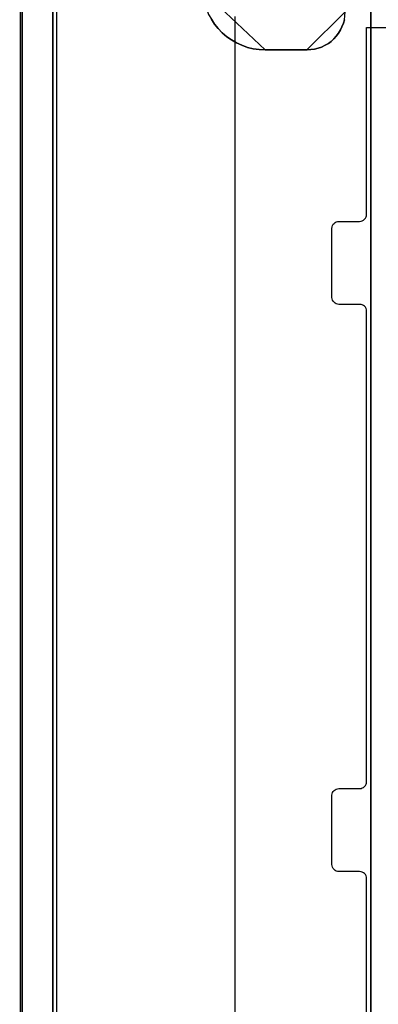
# Model space of a CAD drawing. Extents: x -558982 to 5119495, y -5290134 to 121759.
# Tile 131 of 256: x -475203 to -474685, y -21756 to -20333. Entities that reach past the tile are written whole.
import ezdxf

# ---------------------------------------------------------------- set-up
doc = ezdxf.new("R2010")
doc.units = 0
doc.header["$MEASUREMENT"] = 0
doc.layers.get('0').update_dxf_attribs({"color": 252})
for name, color, linetype in [('30', 7, 'Continuous'), ('5', 7, 'Continuous'), ('50', 7, 'Continuous')]:
    doc.layers.add(name, color=color, linetype=linetype)

# ---------------------------------------------------------------- blocks, each defined once
blk = doc.blocks.new('*U1040')
at = {"layer": '5', "color": 7}
blk.add_lwpolyline([(447.795111, -804.275625), (447.898218, -803.248125), (447.949772, -802.220625), (448.001326, -801.193125), (448.001326, -801.193125), (448.001326, -20.806875), (447.949772, -19.779375), (447.898218, -18.751875), (447.795111, -17.724375)], dxfattribs=at)
at = {"layer": '5', "color": 59}
blk.add_lwpolyline([(447.998674, -20.806406), (447.998674, -780.795001), (447.998674, -20.806406)], close=True, dxfattribs=at)
blk = doc.blocks.new('*U1072')
at = {"layer": '5', "color": 7}
for points in [[(456.453475, -4.058625), (455.628617, -4.7265), (454.855312, -5.394375), (454.13356, -6.113625), (453.411809, -6.832875), (452.741611, -7.6035), (452.071414, -8.4255), (451.504324, -9.2475), (450.937233, -10.120875), (450.47325, -10.99425), (450.009267, -11.919), (449.596838, -12.84375), (449.235962, -13.7685), (448.92664, -14.744625), (448.617318, -15.72075), (448.411104, -16.74825), (448.204889, -17.724375), (448.101782, -18.751875), (448.050228, -19.779375), (447.998674, -20.806875), (447.998674, -801.193125)], [(452.691009, -801.191648), (452.691009, -20.805704)], [(452.691009, -20.805704), (452.691009, -801.191648)], [(475.579601, -84.307315), (476.043692, -85.026604), (476.559348, -85.643137), (477.12657, -86.25967), (477.796924, -86.824825), (478.467277, -87.287225), (479.189196, -87.698247), (479.962681, -88.057891), (480.787732, -88.366158), (481.612782, -88.571669), (482.489398, -88.674424), (483.366014, -88.725802), (489.399195, -88.725802), (489.966418, -88.674424), (490.482074, -88.623046), (490.997731, -88.468913), (491.513387, -88.31478), (492.029044, -88.057891), (492.493135, -87.801002), (492.90566, -87.492736), (493.266619, -87.133092), (493.627579, -86.722069), (493.936973, -86.311047), (494.246367, -85.848648), (494.452629, -85.386248), (494.658892, -84.87247), (494.813589, -84.358693)], [(494.813589, -84.358693), (494.658892, -84.87247), (494.452629, -85.386248), (494.246367, -85.848648), (493.936973, -86.311047), (493.627579, -86.722069), (493.266619, -87.133092), (492.90566, -87.492736), (492.493135, -87.801002), (492.029044, -88.057891), (491.513387, -88.31478), (490.997731, -88.468913), (490.482074, -88.623046), (489.966418, -88.674424), (489.399195, -88.725802), (483.366014, -88.725802), (482.489398, -88.674424), (481.612782, -88.571669), (480.787732, -88.366158), (479.962681, -88.057891), (479.189196, -87.698247), (478.467277, -87.287225), (477.796924, -86.824825), (477.12657, -86.25967), (476.559348, -85.643137), (476.043692, -85.026604), (475.579601, -84.307315)], [(498.624489, -298.744188), (498.624489, -173.234937), (498.624489, -148.780413), (498.624489, -78.807593), (498.624489, -73.721462), (499.243182, -73.721462), (511.823274, -73.721462), (512.441967, -73.721462), (512.441967, -78.807593), (512.441967, -78.807593), (512.441967, -386.338651)], [(512.442723, -386.341247), (512.442723, -78.807635), (512.442723, -73.721462), (511.824042, -73.721462), (511.824042, -73.721462), (499.244201, -73.721462), (498.62552, -73.721462), (498.62552, -78.807635), (498.62552, -148.781036), (498.62552, -173.235764), (498.62552, -298.746057)]]:
    blk.add_lwpolyline(points, dxfattribs=at)
at = {"layer": '5', "color": 59}
blk.add_lwpolyline([(452.691009, -12.740183), (452.691009, -801.190946), (452.691009, -12.740183)], close=True, dxfattribs=at)
at = {"layer": '5', "color": 7}
for points in [[(498.62552, -78.808532), (498.62552, -148.782882), (498.62552, -78.808532)], [(474.342025, -80.196155), (474.393607, -81.121057), (474.599933, -81.943191), (474.857841, -82.765326), (475.167331, -83.587461), (475.579983, -84.306828), (476.044218, -85.026196), (476.560034, -85.642797), (477.127431, -86.259398), (477.797992, -86.824616), (478.468553, -87.287066), (479.190695, -87.698134), (479.964419, -88.057818), (480.789725, -88.366118), (481.61503, -88.571652), (482.491918, -88.674419), (483.368805, -88.725802), (474.342025, -80.196155)], [(489.397262, -88.725802), (489.964683, -88.674423), (490.48052, -88.623044), (490.996357, -88.468908), (491.512195, -88.314772), (492.028032, -88.057878), (492.492285, -87.800984), (492.904955, -87.492711), (493.266041, -87.133059), (493.627127, -86.722029), (493.936629, -86.310999), (494.246132, -85.84859), (494.452467, -85.386181), (494.658802, -84.872393), (494.813553, -84.358605), (494.865136, -83.793438), (494.91672, -83.228271), (489.397262, -88.725802)], [(489.399913, -88.723154), (483.366154, -88.723154), (489.399913, -88.723154)], [(498.62552, -148.780234), (498.62552, -173.238419), (498.62552, -148.780234)], [(498.62552, -173.235771), (498.62552, -298.746832), (498.62552, -173.235771)]]:
    blk.add_lwpolyline(points, close=True, dxfattribs=at)
at = {"layer": '50', "color": 7}
for points in [[(456.961441, -4.132125), (456.191427, -4.645458), (455.421413, -5.261458), (454.702734, -5.877458), (454.035388, -6.544791), (453.368043, -7.212124), (452.752032, -7.930791), (452.136021, -8.70079), (451.622678, -9.47079), (451.109335, -10.24079), (450.595993, -11.113456), (450.185319, -11.934789), (449.774645, -12.807456), (449.415305, -13.731456), (449.107299, -14.655455), (448.850628, -15.579455), (448.645291, -16.554788), (448.439954, -17.530121), (448.337285, -18.556787), (448.234617, -19.53212), (448.234617, -20.558787), (448.234617, -801.133213)], [(453.20531, -20.552831), (453.20531, -801.136518)], [(478.978688, -83.887281), (478.978688, -84.554755), (478.978688, -397.907699)]]:
    blk.add_lwpolyline(points, dxfattribs=at)
blk = doc.blocks.new('*U1075')
at = {"layer": '30', "color": 7}
for points in [[(498.012275, -235.501397), (498.012275, -208.508866), (497.989898, -208.283741), (497.92277, -208.103641), (497.833266, -207.92354), (497.699009, -207.765953), (497.564752, -207.65339), (497.385743, -207.56334), (497.206734, -207.518315), (497.005349, -207.495802), (494.006947, -207.495802), (493.805562, -207.47329), (493.626552, -207.405752), (493.447543, -207.315702), (493.313287, -207.180627), (493.17903, -207.023039), (493.089525, -206.865451), (493.022397, -206.662838), (493.000021, -206.460226), (493.000021, -196.442147), (493.022397, -196.262047), (493.089525, -196.081947), (493.17903, -195.901846), (493.313287, -195.766771), (493.447543, -195.654209), (493.626552, -195.564158), (493.805562, -195.519133), (494.006947, -195.496621), (497.005349, -195.496621), (497.206734, -195.474108), (497.385743, -195.406571), (497.564752, -195.316521), (497.699009, -195.181445), (497.833266, -195.04637), (497.92277, -194.86627), (497.989898, -194.68617), (498.012275, -194.483557), (498.012275, -126.518212), (497.989898, -126.315599), (497.92277, -126.112986), (497.833266, -125.932886), (497.699009, -125.775298), (497.564752, -125.662736), (497.385743, -125.572685), (497.206734, -125.52766), (497.005349, -125.505148), (494.006947, -125.505148), (494.006947, -125.505148), (493.805562, -125.482635), (493.626552, -125.415098), (493.447543, -125.325048), (493.313287, -125.189972), (493.17903, -125.054897), (493.089525, -124.874797), (493.022397, -124.694697), (493.000021, -124.492084), (493.000021, -114.541543), (493.022397, -114.316418), (493.089525, -114.113805), (493.17903, -113.933705), (493.313287, -113.798629), (493.447543, -113.663554), (493.626552, -113.573504), (493.805562, -113.528479), (494.006947, -113.505966), (497.005349, -113.505966), (497.206734, -113.483454), (497.385743, -113.438429), (497.564752, -113.325866), (497.699009, -113.213303), (497.833266, -113.055716), (497.92277, -112.875615), (497.989898, -112.695515), (498.012275, -112.492902), (498.012275, -85.500372), (524.841258, -85.500372)], [(494.006947, -125.505148), (493.805562, -125.482635), (493.626552, -125.415098), (493.447543, -125.325048), (493.313287, -125.189972), (493.17903, -125.054897), (493.089525, -124.874797), (493.022397, -124.694697), (493.000021, -124.492084), (493.000021, -114.541543), (493.022397, -114.316418), (493.089525, -114.113805), (493.17903, -113.933705), (493.313287, -113.798629), (493.447543, -113.663554), (493.626552, -113.573504), (493.805562, -113.528479), (494.006947, -113.505966), (497.005349, -113.505966), (497.206734, -113.483454), (497.385743, -113.438429), (497.564752, -113.325866), (497.699009, -113.213303), (497.833266, -113.055716), (497.92277, -112.875615), (497.989898, -112.695515), (498.012275, -112.492902), (498.012275, -85.500372), (524.841258, -85.500372)], [(498.012275, -235.501397), (498.012275, -208.508866), (497.989898, -208.283741), (497.92277, -208.103641), (497.833266, -207.92354), (497.699009, -207.765953), (497.564752, -207.65339), (497.385743, -207.56334), (497.206734, -207.518315), (497.005349, -207.495802), (494.006947, -207.495802), (493.805562, -207.47329), (493.626552, -207.405752), (493.447543, -207.315702), (493.313287, -207.180627), (493.17903, -207.023039), (493.089525, -206.865451), (493.022397, -206.662838), (493.000021, -206.460226), (493.000021, -196.442147), (493.022397, -196.262047), (493.089525, -196.081947), (493.17903, -195.901846), (493.313287, -195.766771), (493.447543, -195.654209), (493.626552, -195.564158), (493.805562, -195.519133), (494.006947, -195.496621), (497.005349, -195.496621), (497.206734, -195.474108), (497.385743, -195.406571), (497.564752, -195.316521), (497.699009, -195.181445), (497.833266, -195.04637), (497.92277, -194.86627), (497.989898, -194.68617), (498.012275, -194.483557), (498.012275, -126.518212), (497.989898, -126.315599), (497.92277, -126.112986), (497.833266, -125.932886), (497.699009, -125.775298), (497.564752, -125.662736), (497.385743, -125.572685), (497.206734, -125.52766), (497.005349, -125.505148), (494.006947, -125.505148)]]:
    blk.add_lwpolyline(points, dxfattribs=at)

msp = doc.modelspace()

# ---------------------------------------------------------------- block references
at = {"xscale": 10, "yscale": 10, "zscale": 10}
for name in ['*U1040', '*U1072', '*U1075']:
    msp.add_blockref(name, (-479682.3, -19489.1), dxfattribs=at)

doc.saveas('drawing.dxf')
